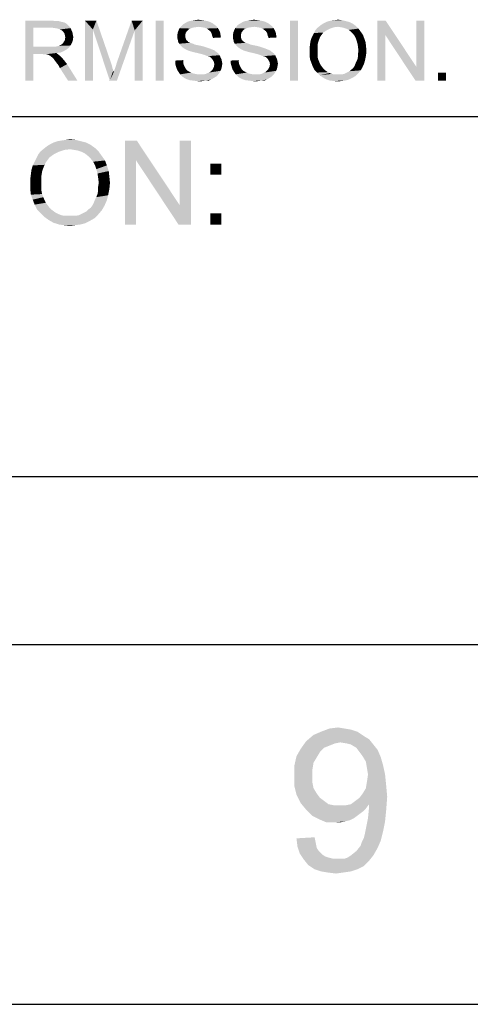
# Model space of a CAD drawing. Extents: x 0 to 841, y 0 to 594.
# Tile 21 of 102: x 628 to 647, y 0 to 41. Entities that reach past the tile are written whole.
import ezdxf

# ---------------------------------------------------------------- set-up
doc = ezdxf.new("R2010")
doc.units = 0
doc.header["$LTSCALE"] = 46.255
doc.header["$MEASUREMENT"] = 0
doc.layers.get('0').update_dxf_attribs({"linetype": 'CONTINUOUS'})

msp = doc.modelspace()

# ---------------------------------------------------------------- linework, layer by layer
at = {"color": 3, "linetype": 'Continuous'}
for p, q in [((601, 37), (814, 37)), ((601, 37), (709, 37)), ((601, 37), (826, 37)), ((601, 22), (814, 22)), ((601, 22), (814, 22)), ((601, 22), (814, 22)), ((15, 15), (826, 15)), ((601, 15), (814, 15))]:
    msp.add_line(p, q, dxfattribs=at)
at = {"color": 4, "linetype": 'Continuous'}
msp.add_line((0, 0), (841, 0), dxfattribs=at)
at = {"color": 1, "linetype": 'Continuous'}
for points in [[(635.2, 41.01852), (635.32963, 41.03704), (635.45926, 41.01852)], [(637.51481, 41.01852), (637.64444, 41.03704), (637.77407, 41.01852)], [(641.01481, 41.01852), (641.14444, 41.03704), (641.31111, 41.01852)], [(628.12593, 41), (629.21852, 41), (628.45926, 40.7037)], [(628.45926, 40.7037), (628.12593, 38.5), (628.12593, 41)], [(628.45926, 40.7037), (628.45926, 39.90741), (628.12593, 38.5)], [(629.21852, 41), (629.38519, 40.98148), (628.45926, 40.7037)], [(629.51481, 40.98148), (629.64444, 40.94444), (628.45926, 40.7037)], [(629.38519, 40.98148), (629.51481, 40.98148), (628.45926, 40.7037)], [(629.64444, 40.94444), (629.73704, 40.92593), (628.45926, 40.7037)], [(629.73704, 40.92593), (629.81111, 40.88889), (628.45926, 40.7037)], [(629.81111, 40.88889), (629.88519, 40.83333), (628.45926, 40.7037)], [(629.88519, 40.83333), (629.95926, 40.75926), (628.45926, 40.7037)], [(629.23704, 40.7037), (628.45926, 40.7037), (629.95926, 40.75926)], [(629.36667, 40.68519), (629.23704, 40.7037), (629.95926, 40.75926)], [(629.36667, 40.68519), (629.95926, 40.75926), (630.01481, 40.68519)], [(630.01481, 40.68519), (629.47778, 40.66667), (629.36667, 40.68519)], [(629.57037, 40.62963), (629.47778, 40.66667), (630.01481, 40.68519)], [(629.64444, 40.59259), (629.57037, 40.62963), (630.01481, 40.68519)], [(629.64444, 40.59259), (630.01481, 40.68519), (630.05185, 40.59259)], [(630.60741, 41), (631.08889, 41), (630.94074, 40.62963)], [(630.94074, 40.62963), (630.60741, 38.5), (630.60741, 41)], [(630.60741, 38.5), (630.94074, 40.62963), (630.94074, 38.5)], [(630.94074, 40.62963), (631.08889, 41), (631.7, 39.22222)], [(631.7, 39.22222), (631.64444, 38.5), (630.94074, 40.62963)], [(632.68148, 40.59259), (631.94074, 39.25926), (632.55185, 41)], [(632.55185, 41), (633.01481, 41), (632.68148, 40.59259)], [(632.68148, 38.5), (632.68148, 40.59259), (633.01481, 41)], [(632.68148, 38.5), (633.01481, 41), (633.01481, 38.5)], [(633.88519, 41), (633.55185, 38.5), (633.55185, 41)], [(633.55185, 38.5), (633.88519, 41), (633.88519, 38.5)], [(634.9963, 40.66667), (634.51481, 40.61111), (634.55185, 40.68519)], [(634.9963, 40.66667), (634.92222, 40.62963), (634.51481, 40.61111)], [(634.51481, 40.61111), (634.92222, 40.62963), (634.86667, 40.57407)], [(635.34815, 40.74074), (634.55185, 40.68519), (634.62593, 40.77778)], [(635.34815, 40.74074), (635.2, 40.72222), (634.55185, 40.68519)], [(635.2, 40.72222), (635.08889, 40.7037), (634.55185, 40.68519)], [(634.55185, 40.68519), (635.08889, 40.7037), (634.9963, 40.66667)], [(635.9963, 40.83333), (634.62593, 40.77778), (634.68148, 40.83333)], [(634.62593, 40.77778), (635.9963, 40.83333), (636.08889, 40.75926)], [(634.62593, 40.77778), (636.08889, 40.75926), (635.34815, 40.74074)], [(635.92222, 40.88889), (634.68148, 40.83333), (634.77407, 40.88889)], [(634.68148, 40.83333), (635.92222, 40.88889), (635.9963, 40.83333)], [(635.81111, 40.94444), (634.77407, 40.88889), (634.86667, 40.94444)], [(634.77407, 40.88889), (635.81111, 40.94444), (635.92222, 40.88889)], [(635.7, 40.98148), (634.86667, 40.94444), (634.97778, 40.98148)], [(634.86667, 40.94444), (635.7, 40.98148), (635.81111, 40.94444)], [(635.58889, 41), (634.97778, 40.98148), (635.08889, 41)], [(634.97778, 40.98148), (635.58889, 41), (635.7, 40.98148)], [(635.45926, 41.01852), (635.08889, 41), (635.2, 41.01852)], [(635.08889, 41), (635.45926, 41.01852), (635.58889, 41)], [(635.47778, 40.72222), (635.34815, 40.74074), (636.08889, 40.75926)], [(635.58889, 40.7037), (635.47778, 40.72222), (636.08889, 40.75926)], [(635.58889, 40.7037), (636.08889, 40.75926), (636.14444, 40.68519)], [(636.14444, 40.68519), (635.68148, 40.66667), (635.58889, 40.7037)], [(635.75556, 40.61111), (635.68148, 40.66667), (636.14444, 40.68519)], [(635.75556, 40.61111), (636.14444, 40.68519), (636.2, 40.59259)], [(637.31111, 40.66667), (636.82963, 40.61111), (636.86667, 40.68519)], [(637.31111, 40.66667), (637.23704, 40.62963), (636.82963, 40.61111)], [(636.82963, 40.61111), (637.23704, 40.62963), (637.18148, 40.57407)], [(637.66296, 40.74074), (636.86667, 40.68519), (636.94074, 40.77778)], [(637.66296, 40.74074), (637.51481, 40.72222), (636.86667, 40.68519)], [(637.51481, 40.72222), (637.4037, 40.7037), (636.86667, 40.68519)], [(636.86667, 40.68519), (637.4037, 40.7037), (637.31111, 40.66667)], [(638.31111, 40.83333), (636.94074, 40.77778), (636.9963, 40.83333)], [(636.94074, 40.77778), (638.31111, 40.83333), (638.4037, 40.75926)], [(636.94074, 40.77778), (638.4037, 40.75926), (637.66296, 40.74074)], [(638.23704, 40.88889), (636.9963, 40.83333), (637.08889, 40.88889)], [(636.9963, 40.83333), (638.23704, 40.88889), (638.31111, 40.83333)], [(638.12593, 40.94444), (637.08889, 40.88889), (637.18148, 40.94444)], [(637.08889, 40.88889), (638.12593, 40.94444), (638.23704, 40.88889)], [(638.01481, 40.98148), (637.18148, 40.94444), (637.29259, 40.98148)], [(637.18148, 40.94444), (638.01481, 40.98148), (638.12593, 40.94444)], [(637.9037, 41), (637.29259, 40.98148), (637.4037, 41)], [(637.29259, 40.98148), (637.9037, 41), (638.01481, 40.98148)], [(637.77407, 41.01852), (637.4037, 41), (637.51481, 41.01852)], [(637.4037, 41), (637.77407, 41.01852), (637.9037, 41)], [(637.79259, 40.72222), (637.66296, 40.74074), (638.4037, 40.75926)], [(637.9037, 40.7037), (637.79259, 40.72222), (638.4037, 40.75926)], [(637.9037, 40.7037), (638.4037, 40.75926), (638.45926, 40.68519)], [(638.45926, 40.68519), (637.9963, 40.66667), (637.9037, 40.7037)], [(638.07037, 40.61111), (637.9963, 40.66667), (638.45926, 40.68519)], [(638.07037, 40.61111), (638.45926, 40.68519), (638.51481, 40.59259)], [(639.47778, 41), (639.14444, 38.5), (639.14444, 41)], [(639.14444, 38.5), (639.47778, 41), (639.47778, 38.5)], [(640.81111, 40.66667), (640.2, 40.59259), (640.27407, 40.68519)], [(640.2, 40.59259), (640.81111, 40.66667), (640.66296, 40.59259)], [(641.14444, 40.74074), (640.27407, 40.68519), (640.36667, 40.75926)], [(641.14444, 40.74074), (640.97778, 40.72222), (640.27407, 40.68519)], [(640.27407, 40.68519), (640.97778, 40.72222), (640.81111, 40.66667)], [(641.88519, 40.77778), (640.36667, 40.75926), (640.45926, 40.83333)], [(641.14444, 40.74074), (640.36667, 40.75926), (641.88519, 40.77778)], [(641.75556, 40.87037), (640.45926, 40.83333), (640.55185, 40.88889)], [(640.45926, 40.83333), (641.75556, 40.87037), (641.88519, 40.77778)], [(641.60741, 40.94444), (640.55185, 40.88889), (640.66296, 40.94444)], [(640.55185, 40.88889), (641.60741, 40.94444), (641.75556, 40.87037)], [(641.45926, 40.98148), (640.66296, 40.94444), (640.77407, 40.98148)], [(640.66296, 40.94444), (641.45926, 40.98148), (641.60741, 40.94444)], [(640.77407, 40.98148), (640.88519, 41), (641.31111, 41.01852)], [(640.77407, 40.98148), (641.31111, 41.01852), (641.45926, 40.98148)], [(641.31111, 41.01852), (640.88519, 41), (641.01481, 41.01852)], [(641.25556, 40.72222), (641.14444, 40.74074), (641.88519, 40.77778)], [(641.36667, 40.7037), (641.25556, 40.72222), (641.88519, 40.77778)], [(641.47778, 40.66667), (641.36667, 40.7037), (641.88519, 40.77778)], [(641.47778, 40.66667), (641.88519, 40.77778), (641.9963, 40.66667)], [(641.9963, 40.66667), (641.58889, 40.61111), (641.47778, 40.66667)], [(641.68148, 40.53704), (641.58889, 40.61111), (641.9963, 40.66667)], [(641.68148, 40.53704), (641.9963, 40.66667), (642.08889, 40.53704)], [(643.12593, 41), (643.10741, 40.40741), (642.77407, 38.5)], [(643.12593, 41), (642.77407, 38.5), (642.77407, 41)], [(643.10741, 40.40741), (643.12593, 41), (644.4037, 39.07407)], [(644.36667, 38.5), (644.4037, 39.07407), (644.73704, 41)], [(644.36667, 38.5), (644.73704, 41), (644.73704, 38.5)], [(644.73704, 41), (644.4037, 39.07407), (644.4037, 41)], [(630.05185, 40.59259), (629.71852, 40.51852), (629.64444, 40.59259)], [(629.71852, 40.51852), (630.05185, 40.59259), (630.08889, 40.51852)], [(630.08889, 40.51852), (629.75556, 40.46296), (629.71852, 40.51852)], [(629.75556, 40.46296), (630.08889, 40.51852), (630.10741, 40.40741)], [(630.10741, 40.40741), (629.77407, 40.38889), (629.75556, 40.46296)], [(629.77407, 40.38889), (630.10741, 40.40741), (630.12593, 40.31481)], [(630.12593, 40.31481), (629.79259, 40.2963), (629.77407, 40.38889)], [(629.77407, 40.24074), (629.79259, 40.2963), (630.12593, 40.31481)], [(629.77407, 40.18519), (629.77407, 40.24074), (630.12593, 40.31481)], [(629.77407, 40.18519), (630.12593, 40.31481), (630.10741, 40.18519)], [(631.64444, 38.5), (631.81111, 38.85185), (632.68148, 40.59259)], [(631.64444, 38.5), (632.68148, 40.59259), (631.94074, 38.5)], [(631.81111, 38.85185), (631.82963, 38.92593), (632.68148, 40.59259)], [(631.82963, 38.92593), (631.86667, 39.01852), (632.68148, 40.59259)], [(631.86667, 39.01852), (631.9037, 39.12963), (632.68148, 40.59259)], [(631.9037, 39.12963), (631.94074, 39.25926), (632.68148, 40.59259)], [(634.81111, 40.5), (634.45926, 40.42592), (634.47778, 40.51852)], [(634.45926, 40.42592), (634.81111, 40.5), (634.79259, 40.42592)], [(634.79259, 40.42592), (634.79259, 40.35185), (634.45926, 40.33333)], [(634.79259, 40.42592), (634.45926, 40.33333), (634.45926, 40.42592)], [(634.45926, 40.33333), (634.79259, 40.35185), (634.79259, 40.2963)], [(634.79259, 40.2963), (634.45926, 40.25926), (634.45926, 40.33333)], [(634.45926, 40.25926), (634.79259, 40.2963), (634.81111, 40.24074)], [(634.81111, 40.24074), (634.47778, 40.18518), (634.45926, 40.25926)], [(634.86667, 40.57407), (634.47778, 40.51852), (634.51481, 40.61111)], [(634.47778, 40.51852), (634.86667, 40.57407), (634.81111, 40.5)], [(634.47778, 40.18518), (634.81111, 40.24074), (634.82963, 40.18518)], [(636.2, 40.59259), (635.82963, 40.55556), (635.75556, 40.61111)], [(635.82963, 40.55556), (636.2, 40.59259), (636.23704, 40.5)], [(636.23704, 40.5), (635.88519, 40.46296), (635.82963, 40.55556)], [(635.88519, 40.46296), (636.23704, 40.5), (636.25556, 40.38889)], [(636.25556, 40.38889), (635.9037, 40.37037), (635.88519, 40.46296)], [(635.9037, 40.37037), (636.25556, 40.38889), (636.27407, 40.2963)], [(636.27407, 40.2963), (635.94074, 40.27778), (635.9037, 40.37037)], [(637.12593, 40.5), (636.77407, 40.42592), (636.79259, 40.51852)], [(636.77407, 40.42592), (637.12593, 40.5), (637.10741, 40.42592)], [(637.10741, 40.42592), (637.10741, 40.35185), (636.77407, 40.33333)], [(637.10741, 40.42592), (636.77407, 40.33333), (636.77407, 40.42592)], [(636.77407, 40.33333), (637.10741, 40.35185), (637.10741, 40.2963)], [(637.10741, 40.2963), (636.77407, 40.25926), (636.77407, 40.33333)], [(636.77407, 40.25926), (637.10741, 40.2963), (637.12593, 40.24074)], [(637.12593, 40.24074), (636.79259, 40.18518), (636.77407, 40.25926)], [(637.18148, 40.57407), (636.79259, 40.51852), (636.82963, 40.61111)], [(636.79259, 40.51852), (637.18148, 40.57407), (637.12593, 40.5)], [(636.79259, 40.18518), (637.12593, 40.24074), (637.14444, 40.18518)], [(638.51481, 40.59259), (638.14444, 40.55556), (638.07037, 40.61111)], [(638.14444, 40.55556), (638.51481, 40.59259), (638.55185, 40.5)], [(638.55185, 40.5), (638.2, 40.46296), (638.14444, 40.55556)], [(638.2, 40.46296), (638.55185, 40.5), (638.57037, 40.38889)], [(638.57037, 40.38889), (638.21852, 40.37037), (638.2, 40.46296)], [(638.21852, 40.37037), (638.57037, 40.38889), (638.58889, 40.2963)], [(638.58889, 40.2963), (638.25556, 40.27778), (638.21852, 40.37037)], [(640.34815, 40.18519), (639.9963, 40.12963), (640.03333, 40.25926)], [(640.42222, 40.35185), (640.03333, 40.25926), (640.08889, 40.37037)], [(640.42222, 40.35185), (640.38519, 40.27778), (640.03333, 40.25926)], [(640.03333, 40.25926), (640.38519, 40.27778), (640.34815, 40.18519)], [(640.47778, 40.42593), (640.08889, 40.37037), (640.14444, 40.48148)], [(640.08889, 40.37037), (640.47778, 40.42593), (640.42222, 40.35185)], [(640.66296, 40.59259), (640.53333, 40.5), (640.14444, 40.48148)], [(640.66296, 40.59259), (640.14444, 40.48148), (640.2, 40.59259)], [(640.14444, 40.48148), (640.53333, 40.5), (640.47778, 40.42593)], [(642.08889, 40.53704), (641.75556, 40.46296), (641.68148, 40.53704)], [(641.75556, 40.46296), (642.08889, 40.53704), (642.18148, 40.40741)], [(642.18148, 40.40741), (641.82963, 40.37037), (641.75556, 40.46296)], [(641.88519, 40.25926), (641.82963, 40.37037), (642.18148, 40.40741)], [(641.88519, 40.25926), (642.18148, 40.40741), (642.23704, 40.25926)], [(642.23704, 40.25926), (641.92222, 40.14815), (641.88519, 40.25926)], [(641.92222, 40.14815), (642.23704, 40.25926), (642.29259, 40.09259)], [(642.77407, 38.5), (643.10741, 40.40741), (643.10741, 38.5)], [(644.4037, 39.07407), (644.36667, 38.5), (643.10741, 40.40741)], [(628.45926, 39.90741), (628.45926, 39.61111), (628.12593, 38.5)], [(629.36667, 39.90741), (629.94074, 39.87037), (628.45926, 39.61111)], [(629.27407, 39.90741), (629.36667, 39.90741), (628.45926, 39.61111)], [(629.16296, 39.90741), (629.27407, 39.90741), (628.45926, 39.61111)], [(628.45926, 39.90741), (629.16296, 39.90741), (628.45926, 39.61111)], [(629.94074, 39.87037), (629.84815, 39.7963), (628.45926, 39.61111)], [(629.36667, 39.90741), (629.44074, 39.92593), (630.01481, 39.96296)], [(629.36667, 39.90741), (630.01481, 39.96296), (629.94074, 39.87037)], [(629.44074, 39.92593), (629.51481, 39.94444), (630.01481, 39.96296)], [(630.01481, 39.96296), (629.51481, 39.94444), (629.57037, 39.96296)], [(629.57037, 39.96296), (629.62593, 40), (630.07037, 40.07407)], [(629.57037, 39.96296), (630.07037, 40.07407), (630.01481, 39.96296)], [(629.62593, 40), (629.68148, 40.03704), (630.07037, 40.07407)], [(630.07037, 40.07407), (629.68148, 40.03704), (629.71852, 40.09259)], [(629.71852, 40.09259), (629.73704, 40.12963), (630.10741, 40.18519)], [(629.71852, 40.09259), (630.10741, 40.18519), (630.07037, 40.07407)], [(630.10741, 40.18519), (629.73704, 40.12963), (629.77407, 40.18519)], [(634.82963, 40.18518), (634.4963, 40.09259), (634.47778, 40.18518)], [(634.82963, 40.18518), (634.88519, 40.14815), (634.4963, 40.09259)], [(634.88519, 40.14815), (634.9037, 40.11111), (634.4963, 40.09259)], [(634.4963, 40.09259), (634.9037, 40.11111), (634.94074, 40.09259)], [(634.94074, 40.09259), (634.53333, 40.03704), (634.4963, 40.09259)], [(634.94074, 40.09259), (634.9963, 40.07407), (634.53333, 40.03704)], [(634.9963, 40.07407), (635.05185, 40.05556), (634.53333, 40.03704)], [(634.53333, 40.03704), (635.05185, 40.05556), (635.10741, 40.03704)], [(635.10741, 40.03704), (634.58889, 39.96296), (634.53333, 40.03704)], [(635.10741, 40.03704), (635.18148, 40), (634.58889, 39.96296)], [(635.18148, 40), (635.27407, 39.98148), (634.58889, 39.96296)], [(634.58889, 39.96296), (635.27407, 39.98148), (635.36667, 39.96296)], [(635.36667, 39.96296), (634.64444, 39.90741), (634.58889, 39.96296)], [(635.36667, 39.96296), (635.53333, 39.92593), (634.64444, 39.90741)], [(634.64444, 39.90741), (635.53333, 39.92593), (635.7, 39.87037)], [(635.7, 39.87037), (634.71852, 39.85185), (634.64444, 39.90741)], [(634.71852, 39.85185), (635.7, 39.87037), (635.81111, 39.83333)], [(635.81111, 39.83333), (634.81111, 39.7963), (634.71852, 39.85185)], [(634.81111, 39.7963), (635.81111, 39.83333), (635.9037, 39.7963)], [(637.14444, 40.18518), (636.81111, 40.09259), (636.79259, 40.18518)], [(637.14444, 40.18518), (637.2, 40.14815), (636.81111, 40.09259)], [(637.2, 40.14815), (637.21852, 40.11111), (636.81111, 40.09259)], [(636.81111, 40.09259), (637.21852, 40.11111), (637.25556, 40.09259)], [(637.25556, 40.09259), (636.84815, 40.03704), (636.81111, 40.09259)], [(637.25556, 40.09259), (637.31111, 40.07407), (636.84815, 40.03704)], [(637.31111, 40.07407), (637.36667, 40.05556), (636.84815, 40.03704)], [(636.84815, 40.03704), (637.36667, 40.05556), (637.42222, 40.03704)], [(637.42222, 40.03704), (636.9037, 39.96296), (636.84815, 40.03704)], [(637.42222, 40.03704), (637.4963, 40), (636.9037, 39.96296)], [(637.4963, 40), (637.58889, 39.98148), (636.9037, 39.96296)], [(636.9037, 39.96296), (637.58889, 39.98148), (637.68148, 39.96296)], [(637.68148, 39.96296), (636.95926, 39.90741), (636.9037, 39.96296)], [(637.68148, 39.96296), (637.84815, 39.92593), (636.95926, 39.90741)], [(636.95926, 39.90741), (637.84815, 39.92593), (638.01481, 39.87037)], [(638.01481, 39.87037), (637.03333, 39.85185), (636.95926, 39.90741)], [(637.03333, 39.85185), (638.01481, 39.87037), (638.12593, 39.83333)], [(638.12593, 39.83333), (637.12593, 39.7963), (637.03333, 39.85185)], [(637.12593, 39.7963), (638.12593, 39.83333), (638.21852, 39.7963)], [(640.29259, 39.96296), (639.95926, 39.85185), (639.97778, 40)], [(639.95926, 39.85185), (640.29259, 39.96296), (640.29259, 39.83333)], [(640.29259, 39.83333), (639.95926, 39.7037), (639.95926, 39.85185)], [(639.95926, 39.7037), (640.29259, 39.83333), (640.29259, 39.7037)], [(640.31111, 40.07407), (639.97778, 40), (639.9963, 40.12963)], [(639.97778, 40), (640.31111, 40.07407), (640.29259, 39.96296)], [(639.9963, 40.12963), (640.34815, 40.18519), (640.31111, 40.07407)], [(642.29259, 40.09259), (641.95926, 40.01852), (641.92222, 40.14815)], [(641.95926, 40.01852), (642.29259, 40.09259), (642.31111, 39.92593)], [(642.31111, 39.92593), (641.97778, 39.88889), (641.95926, 40.01852)], [(641.9963, 39.74074), (641.97778, 39.88889), (642.31111, 39.92593)], [(641.9963, 39.74074), (642.31111, 39.92593), (642.32963, 39.74074)], [(628.12593, 38.5), (628.45926, 39.61111), (628.45926, 38.5)], [(629.84815, 39.7963), (629.71852, 39.72222), (628.45926, 39.61111)], [(629.71852, 39.72222), (629.58889, 39.66667), (628.45926, 39.61111)], [(629.58889, 39.66667), (629.42222, 39.64815), (628.45926, 39.61111)], [(628.82963, 39.61111), (628.45926, 39.61111), (629.42222, 39.64815)], [(628.88519, 39.59259), (628.82963, 39.61111), (629.42222, 39.64815)], [(628.94074, 39.59259), (628.88519, 39.59259), (629.42222, 39.64815)], [(628.97778, 39.59259), (628.94074, 39.59259), (629.42222, 39.64815)], [(629.01481, 39.59259), (628.97778, 39.59259), (629.42222, 39.64815)], [(629.08889, 39.57407), (629.01481, 39.59259), (629.42222, 39.64815)], [(629.08889, 39.57407), (629.42222, 39.64815), (629.51481, 39.57407)], [(629.51481, 39.57407), (629.16296, 39.53704), (629.08889, 39.57407)], [(629.2, 39.5), (629.16296, 39.53704), (629.51481, 39.57407)], [(629.2, 39.5), (629.51481, 39.57407), (629.60741, 39.5)], [(629.60741, 39.5), (629.25556, 39.46296), (629.2, 39.5)], [(629.29259, 39.42593), (629.25556, 39.46296), (629.60741, 39.5)], [(629.32963, 39.37037), (629.29259, 39.42593), (629.60741, 39.5)], [(629.32963, 39.37037), (629.60741, 39.5), (629.73704, 39.35185)], [(635.9037, 39.7963), (634.88519, 39.75926), (634.81111, 39.7963)], [(634.88519, 39.75926), (635.9037, 39.7963), (635.9963, 39.75926)], [(635.9963, 39.75926), (634.9963, 39.72222), (634.88519, 39.75926)], [(635.12593, 39.68519), (634.9963, 39.72222), (635.9963, 39.75926)], [(635.12593, 39.68519), (635.9963, 39.75926), (636.08889, 39.68519)], [(636.08889, 39.68519), (635.29259, 39.64815), (635.12593, 39.68519)], [(635.29259, 39.64815), (636.08889, 39.68519), (636.16296, 39.62963)], [(636.16296, 39.62963), (635.44074, 39.61111), (635.29259, 39.64815)], [(635.57037, 39.57407), (635.44074, 39.61111), (636.16296, 39.62963)], [(635.57037, 39.57407), (636.16296, 39.62963), (636.21852, 39.55556)], [(636.21852, 39.55556), (635.66296, 39.53704), (635.57037, 39.57407)], [(635.71852, 39.51852), (635.66296, 39.53704), (636.21852, 39.55556)], [(635.79259, 39.5), (635.71852, 39.51852), (636.21852, 39.55556)], [(635.84815, 39.46296), (635.79259, 39.5), (636.21852, 39.55556)], [(635.84815, 39.46296), (636.21852, 39.55556), (636.25556, 39.46296)], [(636.25556, 39.46296), (635.88519, 39.42593), (635.84815, 39.46296)], [(635.88519, 39.42593), (636.25556, 39.46296), (636.29259, 39.38889)], [(636.29259, 39.38889), (635.92222, 39.37037), (635.88519, 39.42593)], [(638.21852, 39.7963), (637.2, 39.75926), (637.12593, 39.7963)], [(637.2, 39.75926), (638.21852, 39.7963), (638.31111, 39.75926)], [(638.31111, 39.75926), (637.31111, 39.72222), (637.2, 39.75926)], [(637.44074, 39.68519), (637.31111, 39.72222), (638.31111, 39.75926)], [(637.44074, 39.68519), (638.31111, 39.75926), (638.4037, 39.68519)], [(638.4037, 39.68519), (637.60741, 39.64815), (637.44074, 39.68519)], [(637.60741, 39.64815), (638.4037, 39.68519), (638.47778, 39.62963)], [(638.47778, 39.62963), (637.75556, 39.61111), (637.60741, 39.64815)], [(637.88519, 39.57407), (637.75556, 39.61111), (638.47778, 39.62963)], [(637.88519, 39.57407), (638.47778, 39.62963), (638.53333, 39.55556)], [(638.53333, 39.55556), (637.97778, 39.53704), (637.88519, 39.57407)], [(638.03333, 39.51852), (637.97778, 39.53704), (638.53333, 39.55556)], [(638.10741, 39.5), (638.03333, 39.51852), (638.53333, 39.55556)], [(638.16296, 39.46296), (638.10741, 39.5), (638.53333, 39.55556)], [(638.16296, 39.46296), (638.53333, 39.55556), (638.57037, 39.46296)], [(638.57037, 39.46296), (638.2, 39.42593), (638.16296, 39.46296)], [(638.2, 39.42593), (638.57037, 39.46296), (638.60741, 39.38889)], [(638.60741, 39.38889), (638.23704, 39.37037), (638.2, 39.42593)], [(640.29259, 39.7037), (640.29259, 39.59259), (639.95926, 39.55556)], [(640.29259, 39.7037), (639.95926, 39.55556), (639.95926, 39.7037)], [(639.95926, 39.55556), (640.29259, 39.59259), (640.29259, 39.5)], [(640.29259, 39.5), (639.97778, 39.38889), (639.95926, 39.55556)], [(640.29259, 39.5), (640.31111, 39.40741), (639.97778, 39.38889)], [(639.97778, 39.38889), (640.31111, 39.40741), (640.34815, 39.31482)], [(642.27407, 39.37037), (641.92222, 39.31482), (641.95926, 39.40741)], [(641.95926, 39.40741), (641.97778, 39.51852), (642.31111, 39.55556)], [(641.95926, 39.40741), (642.31111, 39.55556), (642.27407, 39.37037)], [(642.32963, 39.74074), (641.97778, 39.62963), (641.9963, 39.74074)], [(641.97778, 39.62963), (642.32963, 39.74074), (642.31111, 39.55556)], [(642.31111, 39.55556), (641.97778, 39.51852), (641.97778, 39.62963)], [(629.73704, 39.35185), (629.38519, 39.2963), (629.32963, 39.37037)], [(629.44074, 39.22222), (629.38519, 39.2963), (629.73704, 39.35185)], [(629.44074, 39.22222), (629.73704, 39.35185), (629.86667, 39.18519)], [(629.86667, 39.18519), (629.51481, 39.12963), (629.44074, 39.22222)], [(629.57037, 39.01852), (629.51481, 39.12963), (629.86667, 39.18519)], [(629.9037, 38.5), (629.57037, 39.01852), (629.86667, 39.18519)], [(629.9037, 38.5), (629.86667, 39.18519), (630.29259, 38.5)], [(631.7, 39.22222), (631.73704, 39.11111), (631.64444, 38.5)], [(631.73704, 39.11111), (631.75556, 39.01852), (631.64444, 38.5)], [(631.75556, 39.01852), (631.79259, 38.92593), (631.64444, 38.5)], [(634.36667, 39.33333), (634.7, 39.35185), (634.7, 39.25926)], [(634.7, 39.25926), (634.36667, 39.2037), (634.36667, 39.33333)], [(634.36667, 39.2037), (634.7, 39.25926), (634.71852, 39.16667)], [(634.71852, 39.16667), (634.4037, 39.07408), (634.36667, 39.2037)], [(634.71852, 39.16667), (634.75556, 39.09259), (634.4037, 39.07408)], [(634.4037, 39.07408), (634.75556, 39.09259), (634.79259, 39.01852)], [(634.79259, 39.01852), (634.44074, 38.96296), (634.4037, 39.07408)], [(634.44074, 38.96296), (634.79259, 39.01852), (634.82963, 38.96296)], [(635.88519, 38.92593), (635.92222, 38.96296), (636.29259, 39)], [(635.88519, 38.92593), (636.29259, 39), (636.25556, 38.90741)], [(635.92222, 39.37037), (636.29259, 39.38889), (636.31111, 39.2963)], [(636.31111, 39.2963), (635.97778, 39.27778), (635.92222, 39.37037)], [(636.29259, 39), (635.92222, 38.96296), (635.97778, 39.07408)], [(635.97778, 39.27778), (636.31111, 39.2963), (636.32963, 39.2037)], [(636.32963, 39.2037), (635.9963, 39.18519), (635.97778, 39.27778)], [(636.31111, 39.09259), (635.97778, 39.07408), (635.9963, 39.18519)], [(635.97778, 39.07408), (636.31111, 39.09259), (636.29259, 39)], [(635.9963, 39.18519), (636.32963, 39.2037), (636.31111, 39.09259)], [(636.68148, 39.33333), (637.01481, 39.35185), (637.01481, 39.25926)], [(637.01481, 39.25926), (636.68148, 39.2037), (636.68148, 39.33333)], [(636.68148, 39.2037), (637.01481, 39.25926), (637.03333, 39.16667)], [(637.03333, 39.16667), (636.71852, 39.07408), (636.68148, 39.2037)], [(637.03333, 39.16667), (637.07037, 39.09259), (636.71852, 39.07408)], [(636.71852, 39.07408), (637.07037, 39.09259), (637.10741, 39.01852)], [(637.10741, 39.01852), (636.75556, 38.96296), (636.71852, 39.07408)], [(636.75556, 38.96296), (637.10741, 39.01852), (637.14444, 38.96296)], [(638.2, 38.92593), (638.23704, 38.96296), (638.60741, 39)], [(638.2, 38.92593), (638.60741, 39), (638.57037, 38.90741)], [(638.23704, 39.37037), (638.60741, 39.38889), (638.62593, 39.2963)], [(638.62593, 39.2963), (638.29259, 39.27778), (638.23704, 39.37037)], [(638.60741, 39), (638.23704, 38.96296), (638.29259, 39.07408)], [(638.29259, 39.27778), (638.62593, 39.2963), (638.64444, 39.2037)], [(638.64444, 39.2037), (638.31111, 39.18519), (638.29259, 39.27778)], [(638.62593, 39.09259), (638.29259, 39.07408), (638.31111, 39.18519)], [(638.29259, 39.07408), (638.62593, 39.09259), (638.60741, 39)], [(638.31111, 39.18519), (638.64444, 39.2037), (638.62593, 39.09259)], [(640.34815, 39.31482), (640.03333, 39.24074), (639.97778, 39.38889)], [(640.03333, 39.24074), (640.34815, 39.31482), (640.38519, 39.22222)], [(640.38519, 39.22222), (640.08889, 39.09259), (640.03333, 39.24074)], [(640.38519, 39.22222), (640.42222, 39.14815), (640.08889, 39.09259)], [(640.08889, 39.09259), (640.42222, 39.14815), (640.47778, 39.07408)], [(640.47778, 39.07408), (640.16296, 38.94444), (640.08889, 39.09259)], [(640.47778, 39.07408), (640.53333, 39), (640.16296, 38.94444)], [(640.16296, 38.94444), (640.53333, 39), (640.58889, 38.94444)], [(641.68148, 38.94444), (641.75556, 39), (642.16296, 39.05556)], [(641.68148, 38.94444), (642.16296, 39.05556), (642.08889, 38.92593)], [(642.16296, 39.05556), (641.75556, 39), (641.81111, 39.07408)], [(641.81111, 39.07408), (641.84815, 39.14815), (642.23704, 39.22222)], [(641.81111, 39.07408), (642.23704, 39.22222), (642.16296, 39.05556)], [(642.23704, 39.22222), (641.84815, 39.14815), (641.88519, 39.24074)], [(641.88519, 39.24074), (641.92222, 39.31482), (642.27407, 39.37037)], [(641.88519, 39.24074), (642.27407, 39.37037), (642.23704, 39.22222)], [(631.79259, 38.92593), (631.81111, 38.85185), (631.64444, 38.5)], [(634.82963, 38.96296), (634.4963, 38.87037), (634.44074, 38.96296)], [(634.82963, 38.96296), (634.88519, 38.90741), (634.4963, 38.87037)], [(634.4963, 38.87037), (634.88519, 38.90741), (634.95926, 38.87037)], [(634.95926, 38.87037), (634.57037, 38.75926), (634.4963, 38.87037)], [(634.95926, 38.87037), (635.03333, 38.83333), (634.57037, 38.75926)], [(635.03333, 38.83333), (635.10741, 38.7963), (634.57037, 38.75926)], [(635.10741, 38.7963), (635.2, 38.77778), (634.57037, 38.75926)], [(634.57037, 38.75926), (635.2, 38.77778), (635.29259, 38.75926)], [(635.29259, 38.75926), (634.64444, 38.68519), (634.57037, 38.75926)], [(635.57037, 38.75926), (636.14444, 38.74074), (634.64444, 38.68519)], [(635.47778, 38.75926), (635.57037, 38.75926), (634.64444, 38.68519)], [(635.4037, 38.75926), (635.47778, 38.75926), (634.64444, 38.68519)], [(635.29259, 38.75926), (635.4037, 38.75926), (634.64444, 38.68519)], [(634.64444, 38.68519), (636.14444, 38.74074), (636.07037, 38.66667)], [(636.07037, 38.66667), (634.73704, 38.61111), (634.64444, 38.68519)], [(634.73704, 38.61111), (636.07037, 38.66667), (635.97778, 38.61111)], [(635.97778, 38.61111), (634.84815, 38.55556), (634.73704, 38.61111)], [(634.84815, 38.55556), (635.97778, 38.61111), (635.88519, 38.55556)], [(635.57037, 38.75926), (635.64444, 38.77778), (636.2, 38.81481)], [(635.57037, 38.75926), (636.2, 38.81481), (636.14444, 38.74074)], [(636.2, 38.81481), (635.64444, 38.77778), (635.71852, 38.81481)], [(635.71852, 38.81481), (635.77407, 38.83333), (636.25556, 38.90741)], [(635.71852, 38.81481), (636.25556, 38.90741), (636.2, 38.81481)], [(635.77407, 38.83333), (635.82963, 38.87037), (636.25556, 38.90741)], [(636.25556, 38.90741), (635.82963, 38.87037), (635.88519, 38.92593)], [(637.14444, 38.96296), (636.81111, 38.87037), (636.75556, 38.96296)], [(637.14444, 38.96296), (637.2, 38.90741), (636.81111, 38.87037)], [(636.81111, 38.87037), (637.2, 38.90741), (637.27407, 38.87037)], [(637.27407, 38.87037), (636.88519, 38.75926), (636.81111, 38.87037)], [(637.27407, 38.87037), (637.34815, 38.83333), (636.88519, 38.75926)], [(637.34815, 38.83333), (637.42222, 38.7963), (636.88519, 38.75926)], [(637.42222, 38.7963), (637.51481, 38.77778), (636.88519, 38.75926)], [(636.88519, 38.75926), (637.51481, 38.77778), (637.60741, 38.75926)], [(637.60741, 38.75926), (636.95926, 38.68519), (636.88519, 38.75926)], [(637.88519, 38.75926), (638.45926, 38.74074), (636.95926, 38.68519)], [(637.79259, 38.75926), (637.88519, 38.75926), (636.95926, 38.68519)], [(637.71852, 38.75926), (637.79259, 38.75926), (636.95926, 38.68519)], [(637.60741, 38.75926), (637.71852, 38.75926), (636.95926, 38.68519)], [(636.95926, 38.68519), (638.45926, 38.74074), (638.38519, 38.66667)], [(638.38519, 38.66667), (637.05185, 38.61111), (636.95926, 38.68519)], [(637.05185, 38.61111), (638.38519, 38.66667), (638.29259, 38.61111)], [(638.29259, 38.61111), (637.16296, 38.55556), (637.05185, 38.61111)], [(637.16296, 38.55556), (638.29259, 38.61111), (638.2, 38.55556)], [(637.88519, 38.75926), (637.95926, 38.77778), (638.51481, 38.81481)], [(637.88519, 38.75926), (638.51481, 38.81481), (638.45926, 38.74074)], [(638.51481, 38.81481), (637.95926, 38.77778), (638.03333, 38.81481)], [(638.03333, 38.81481), (638.08889, 38.83333), (638.57037, 38.90741)], [(638.03333, 38.81481), (638.57037, 38.90741), (638.51481, 38.81481)], [(638.08889, 38.83333), (638.14444, 38.87037), (638.57037, 38.90741)], [(638.57037, 38.90741), (638.14444, 38.87037), (638.2, 38.92593)], [(640.58889, 38.94444), (640.27407, 38.83333), (640.16296, 38.94444)], [(640.58889, 38.94444), (640.66296, 38.88889), (640.27407, 38.83333)], [(640.66296, 38.88889), (640.71852, 38.85185), (640.27407, 38.83333)], [(640.27407, 38.83333), (640.71852, 38.85185), (640.79259, 38.81481)], [(640.79259, 38.81481), (640.38519, 38.72222), (640.27407, 38.83333)], [(640.79259, 38.81481), (640.88519, 38.77778), (640.38519, 38.72222)], [(640.88519, 38.77778), (640.95926, 38.75926), (640.38519, 38.72222)], [(641.21852, 38.75926), (641.31111, 38.75926), (640.38519, 38.72222)], [(641.12593, 38.75926), (641.21852, 38.75926), (640.38519, 38.72222)], [(641.05185, 38.75926), (641.12593, 38.75926), (640.38519, 38.72222)], [(640.95926, 38.75926), (641.05185, 38.75926), (640.38519, 38.72222)], [(641.86667, 38.68519), (640.38519, 38.72222), (641.31111, 38.75926)], [(641.86667, 38.68519), (640.51481, 38.62963), (640.38519, 38.72222)], [(640.51481, 38.62963), (641.86667, 38.68519), (641.73704, 38.61111)], [(641.73704, 38.61111), (640.64444, 38.55556), (640.51481, 38.62963)], [(640.64444, 38.55556), (641.73704, 38.61111), (641.58889, 38.53704)], [(641.31111, 38.75926), (641.4037, 38.77778), (641.97778, 38.7963)], [(641.31111, 38.75926), (641.97778, 38.7963), (641.86667, 38.68519)], [(641.97778, 38.7963), (641.4037, 38.77778), (641.47778, 38.81481)], [(641.47778, 38.81481), (641.55185, 38.85185), (642.08889, 38.92593)], [(641.47778, 38.81481), (642.08889, 38.92593), (641.97778, 38.7963)], [(641.55185, 38.85185), (641.62593, 38.88889), (642.08889, 38.92593)], [(642.08889, 38.92593), (641.62593, 38.88889), (641.68148, 38.94444)], [(645.64444, 38.83333), (645.31111, 38.5), (645.31111, 38.83333)], [(645.31111, 38.5), (645.64444, 38.83333), (645.64444, 38.5)], [(635.88519, 38.55556), (634.95926, 38.51852), (634.84815, 38.55556)], [(635.10741, 38.5), (634.95926, 38.51852), (635.88519, 38.55556)], [(635.66296, 38.5), (635.10741, 38.5), (635.88519, 38.55556)], [(635.66296, 38.5), (635.25556, 38.48148), (635.10741, 38.5)], [(635.25556, 38.48148), (635.66296, 38.5), (635.53333, 38.48148)], [(635.53333, 38.48148), (635.4037, 38.46296), (635.25556, 38.48148)], [(635.66296, 38.5), (635.88519, 38.55556), (635.77407, 38.5)], [(638.2, 38.55556), (637.27407, 38.51852), (637.16296, 38.55556)], [(637.42222, 38.5), (637.27407, 38.51852), (638.2, 38.55556)], [(637.97778, 38.5), (637.42222, 38.5), (638.2, 38.55556)], [(637.97778, 38.5), (637.57037, 38.48148), (637.42222, 38.5)], [(637.57037, 38.48148), (637.97778, 38.5), (637.84815, 38.48148)], [(637.84815, 38.48148), (637.71852, 38.46296), (637.57037, 38.48148)], [(637.97778, 38.5), (638.2, 38.55556), (638.08889, 38.5)], [(641.58889, 38.53704), (640.81111, 38.5), (640.64444, 38.55556)], [(640.81111, 38.5), (641.58889, 38.53704), (641.44074, 38.5)], [(641.44074, 38.5), (640.95926, 38.48148), (640.81111, 38.5)], [(640.95926, 38.48148), (641.44074, 38.5), (641.29259, 38.48148)], [(641.29259, 38.48148), (641.14444, 38.46296), (640.95926, 38.48148)], [(631.02963, 35.68889), (628.9037, 35.66296), (629.03333, 35.76667)], [(630.84815, 35.81852), (629.03333, 35.76667), (629.16296, 35.84444)], [(629.03333, 35.76667), (630.84815, 35.81852), (631.02963, 35.68889)], [(630.64074, 35.92222), (629.16296, 35.84444), (629.31852, 35.92222)], [(629.16296, 35.84444), (630.64074, 35.92222), (630.84815, 35.81852)], [(630.43333, 35.97407), (629.31852, 35.92222), (629.47407, 35.97407)], [(629.31852, 35.92222), (630.43333, 35.97407), (630.64074, 35.92222)], [(629.47407, 35.97407), (629.62963, 36), (630.22593, 36.02593)], [(629.47407, 35.97407), (630.22593, 36.02593), (630.43333, 35.97407)], [(630.22593, 36.02593), (629.62963, 36), (629.81111, 36.02593)], [(629.81111, 36.02593), (629.99259, 36.05185), (630.22593, 36.02593)], [(632.76667, 36), (632.74074, 35.17037), (632.27407, 32.5)], [(632.76667, 36), (632.27407, 32.5), (632.27407, 36)], [(632.74074, 35.17037), (632.76667, 36), (634.55556, 33.3037)], [(634.5037, 32.5), (634.55556, 33.3037), (635.02222, 36)], [(634.5037, 32.5), (635.02222, 36), (635.02222, 32.5)], [(635.02222, 36), (634.55556, 33.3037), (634.55556, 36)], [(629.31852, 35.42963), (629.13704, 35.3), (628.59259, 35.27407)], [(629.31852, 35.42963), (628.59259, 35.27407), (628.67037, 35.42963)], [(628.59259, 35.27407), (629.13704, 35.3), (629.05926, 35.1963)], [(629.52593, 35.53333), (628.67037, 35.42963), (628.77407, 35.55926)], [(628.67037, 35.42963), (629.52593, 35.53333), (629.31852, 35.42963)], [(629.99259, 35.63704), (628.77407, 35.55926), (628.9037, 35.66296)], [(629.99259, 35.63704), (629.75926, 35.61111), (628.77407, 35.55926)], [(628.77407, 35.55926), (629.75926, 35.61111), (629.52593, 35.53333)], [(629.99259, 35.63704), (628.9037, 35.66296), (631.02963, 35.68889)], [(630.14815, 35.61111), (629.99259, 35.63704), (631.02963, 35.68889)], [(630.3037, 35.58519), (630.14815, 35.61111), (631.02963, 35.68889)], [(630.45926, 35.53333), (630.3037, 35.58519), (631.02963, 35.68889)], [(630.45926, 35.53333), (631.02963, 35.68889), (631.18519, 35.53333)], [(631.18519, 35.53333), (630.61481, 35.45556), (630.45926, 35.53333)], [(630.74444, 35.35185), (630.61481, 35.45556), (631.18519, 35.53333)], [(630.74444, 35.35185), (631.18519, 35.53333), (631.31481, 35.35185)], [(631.31481, 35.35185), (630.84815, 35.24815), (630.74444, 35.35185)], [(630.84815, 35.24815), (631.31481, 35.35185), (631.44444, 35.17037)], [(628.87778, 34.85926), (628.38519, 34.78148), (628.43704, 34.96296)], [(628.98148, 35.09259), (628.43704, 34.96296), (628.51481, 35.11852)], [(628.98148, 35.09259), (628.92963, 34.98889), (628.43704, 34.96296)], [(628.43704, 34.96296), (628.92963, 34.98889), (628.87778, 34.85926)], [(629.05926, 35.1963), (628.51481, 35.11852), (628.59259, 35.27407)], [(628.51481, 35.11852), (629.05926, 35.1963), (628.98148, 35.09259)], [(631.44444, 35.17037), (630.95185, 35.11852), (630.84815, 35.24815)], [(631.02963, 34.96296), (630.95185, 35.11852), (631.44444, 35.17037)], [(631.02963, 34.96296), (631.44444, 35.17037), (631.52222, 34.96296)], [(631.52222, 34.96296), (631.08148, 34.80741), (631.02963, 34.96296)], [(631.08148, 34.80741), (631.52222, 34.96296), (631.6, 34.72963)], [(632.27407, 32.5), (632.74074, 35.17037), (632.74074, 32.5)], [(634.55556, 33.3037), (634.5037, 32.5), (632.74074, 35.17037)], [(636.29259, 35.04074), (635.82593, 34.57408), (635.82593, 35.04074)], [(635.82593, 34.57408), (636.29259, 35.04074), (636.29259, 34.57408)], [(628.8, 34.54815), (628.33333, 34.39259), (628.35926, 34.6)], [(628.33333, 34.39259), (628.8, 34.54815), (628.8, 34.36667)], [(628.82593, 34.7037), (628.35926, 34.6), (628.38519, 34.78148)], [(628.35926, 34.6), (628.82593, 34.7037), (628.8, 34.54815)], [(628.38519, 34.78148), (628.87778, 34.85926), (628.82593, 34.7037)], [(631.6, 34.72963), (631.13333, 34.62593), (631.08148, 34.80741)], [(631.13333, 34.62593), (631.6, 34.72963), (631.62593, 34.4963)], [(631.62593, 34.4963), (631.15926, 34.44444), (631.13333, 34.62593)], [(631.18519, 34.23704), (631.15926, 34.44444), (631.62593, 34.4963)], [(631.18519, 34.23704), (631.62593, 34.4963), (631.65185, 34.23704)], [(628.8, 34.36667), (628.33333, 34.18519), (628.33333, 34.39259)], [(628.33333, 34.18519), (628.8, 34.36667), (628.8, 34.18519)], [(628.8, 34.18519), (628.8, 34.02963), (628.33333, 33.97778)], [(628.8, 34.18519), (628.33333, 33.97778), (628.33333, 34.18519)], [(631.65185, 34.23704), (631.15926, 34.08148), (631.18519, 34.23704)], [(631.15926, 34.08148), (631.65185, 34.23704), (631.62593, 33.97778)], [(631.62593, 33.97778), (631.15926, 33.92593), (631.15926, 34.08148)], [(628.33333, 33.97778), (628.8, 34.02963), (628.8, 33.9)], [(628.8, 33.9), (628.35926, 33.74444), (628.33333, 33.97778)], [(628.8, 33.9), (628.82593, 33.77037), (628.35926, 33.74444)], [(628.35926, 33.74444), (628.82593, 33.77037), (628.87778, 33.64074)], [(628.87778, 33.64074), (628.43704, 33.53704), (628.35926, 33.74444)], [(631.02963, 33.53704), (631.08148, 33.64074), (631.57407, 33.71852)], [(631.02963, 33.53704), (631.57407, 33.71852), (631.52222, 33.51111)], [(631.57407, 33.71852), (631.08148, 33.64074), (631.13333, 33.77037)], [(631.13333, 33.77037), (631.15926, 33.92593), (631.62593, 33.97778)], [(631.13333, 33.77037), (631.62593, 33.97778), (631.57407, 33.71852)], [(628.43704, 33.53704), (628.87778, 33.64074), (628.92963, 33.51111)], [(628.92963, 33.51111), (628.51481, 33.32963), (628.43704, 33.53704)], [(628.92963, 33.51111), (628.98148, 33.40741), (628.51481, 33.32963)], [(628.51481, 33.32963), (628.98148, 33.40741), (629.05926, 33.30371)], [(629.05926, 33.30371), (628.61852, 33.12222), (628.51481, 33.32963)], [(629.05926, 33.30371), (629.13704, 33.2), (628.61852, 33.12222)], [(630.74444, 33.12222), (630.84815, 33.2), (631.41852, 33.27778)], [(630.74444, 33.12222), (631.41852, 33.27778), (631.31481, 33.0963)], [(631.41852, 33.27778), (630.84815, 33.2), (630.92593, 33.30371)], [(630.92593, 33.30371), (630.97778, 33.40741), (631.52222, 33.51111)], [(630.92593, 33.30371), (631.52222, 33.51111), (631.41852, 33.27778)], [(631.52222, 33.51111), (630.97778, 33.40741), (631.02963, 33.53704)], [(628.61852, 33.12222), (629.13704, 33.2), (629.21481, 33.12222)], [(629.21481, 33.12222), (628.77407, 32.96667), (628.61852, 33.12222)], [(629.21481, 33.12222), (629.31852, 33.04444), (628.77407, 32.96667)], [(629.31852, 33.04444), (629.3963, 32.99259), (628.77407, 32.96667)], [(628.77407, 32.96667), (629.3963, 32.99259), (629.5, 32.94074)], [(629.5, 32.94074), (628.92963, 32.81111), (628.77407, 32.96667)], [(629.5, 32.94074), (629.62963, 32.88889), (628.92963, 32.81111)], [(629.62963, 32.88889), (629.73333, 32.86296), (628.92963, 32.81111)], [(630.0963, 32.86296), (630.22593, 32.86296), (628.92963, 32.81111)], [(629.96667, 32.86296), (630.0963, 32.86296), (628.92963, 32.81111)], [(629.86296, 32.86296), (629.96667, 32.86296), (628.92963, 32.81111)], [(629.73333, 32.86296), (629.86296, 32.86296), (628.92963, 32.81111)], [(631.0037, 32.75926), (628.92963, 32.81111), (630.22593, 32.86296)], [(630.22593, 32.86296), (630.35556, 32.88889), (631.15926, 32.91481)], [(630.22593, 32.86296), (631.15926, 32.91481), (631.0037, 32.75926)], [(631.15926, 32.91481), (630.35556, 32.88889), (630.45926, 32.94074)], [(630.45926, 32.94074), (630.56296, 32.99259), (631.31481, 33.0963)], [(630.45926, 32.94074), (631.31481, 33.0963), (631.15926, 32.91481)], [(630.56296, 32.99259), (630.66667, 33.04444), (631.31481, 33.0963)], [(631.31481, 33.0963), (630.66667, 33.04444), (630.74444, 33.12222)], [(636.29259, 32.96667), (635.82593, 32.5), (635.82593, 32.96667)], [(635.82593, 32.5), (636.29259, 32.96667), (636.29259, 32.5)], [(631.0037, 32.75926), (629.11111, 32.68148), (628.92963, 32.81111)], [(629.11111, 32.68148), (631.0037, 32.75926), (630.82222, 32.65556)], [(630.82222, 32.65556), (629.29259, 32.57778), (629.11111, 32.68148)], [(629.29259, 32.57778), (630.82222, 32.65556), (630.61481, 32.55185)], [(630.61481, 32.55185), (629.52593, 32.5), (629.29259, 32.57778)], [(629.52593, 32.5), (630.61481, 32.55185), (630.40741, 32.5)], [(630.40741, 32.5), (629.73333, 32.47407), (629.52593, 32.5)], [(629.73333, 32.47407), (630.40741, 32.5), (630.2, 32.47407)], [(630.2, 32.47407), (629.99259, 32.44815), (629.73333, 32.47407)], [(641.41458, 11.49457), (641.68125, 11.45013), (640.4368, 11.36124)], [(641.41458, 11.49457), (640.4368, 11.36124), (640.79236, 11.49457)], [(640.79236, 11.49457), (641.14791, 11.53902), (641.41458, 11.49457)], [(642.21458, 11.18346), (639.81458, 10.96124), (640.12569, 11.22791)], [(642.21458, 11.18346), (642.4368, 11.05013), (639.81458, 10.96124)], [(641.94791, 11.36124), (640.12569, 11.22791), (640.4368, 11.36124)], [(640.12569, 11.22791), (641.94791, 11.36124), (642.21458, 11.18346)], [(640.4368, 11.36124), (641.68125, 11.45013), (641.94791, 11.36124)], [(641.2368, 10.9168), (639.59236, 10.65013), (639.81458, 10.96124)], [(641.2368, 10.9168), (641.01458, 10.87235), (639.59236, 10.65013)], [(641.01458, 10.87235), (640.79236, 10.78346), (639.59236, 10.65013)], [(640.79236, 10.78346), (640.57014, 10.69457), (639.59236, 10.65013)], [(639.59236, 10.65013), (640.57014, 10.69457), (640.39236, 10.5168)], [(641.2368, 10.9168), (639.81458, 10.96124), (642.4368, 11.05013)], [(641.50347, 10.87235), (641.2368, 10.9168), (642.4368, 11.05013)], [(641.68125, 10.82791), (641.50347, 10.87235), (642.4368, 11.05013)], [(641.68125, 10.82791), (642.4368, 11.05013), (642.61458, 10.82791)], [(642.61458, 10.82791), (641.90347, 10.69457), (641.68125, 10.82791)], [(641.90347, 10.69457), (642.61458, 10.82791), (642.79236, 10.60569)], [(642.79236, 10.60569), (642.0368, 10.5168), (641.90347, 10.69457)], [(640.25903, 10.29458), (639.32569, 9.93902), (639.41458, 10.33902)], [(640.25903, 10.29458), (640.12569, 10.07235), (639.32569, 9.93902)], [(640.39236, 10.5168), (639.41458, 10.33902), (639.59236, 10.65013)], [(639.41458, 10.33902), (640.39236, 10.5168), (640.25903, 10.29458)], [(642.17014, 10.33902), (642.0368, 10.5168), (642.79236, 10.60569)], [(642.17014, 10.33902), (642.79236, 10.60569), (642.92569, 10.29458)], [(642.92569, 10.29458), (642.30347, 10.1168), (642.17014, 10.33902)], [(642.30347, 10.1168), (642.92569, 10.29458), (643.01458, 9.98346)], [(639.32569, 9.93902), (640.12569, 10.07235), (640.08125, 9.80569)], [(640.08125, 9.80569), (639.32569, 9.49458), (639.32569, 9.93902)], [(643.01458, 9.98346), (642.34791, 9.85013), (642.30347, 10.1168)], [(642.39236, 9.58347), (642.34791, 9.85013), (643.01458, 9.98346)], [(642.39236, 9.58347), (643.01458, 9.98346), (643.10347, 9.58347)], [(639.32569, 9.49458), (640.08125, 9.80569), (640.08125, 9.49458)], [(640.08125, 9.49458), (640.08125, 9.22791), (639.32569, 9.09458)], [(640.08125, 9.49458), (639.32569, 9.09458), (639.32569, 9.49458)], [(643.10347, 9.58347), (642.34791, 9.27235), (642.39236, 9.58347)], [(642.34791, 9.27235), (643.10347, 9.58347), (643.14791, 9.13902)], [(639.32569, 9.09458), (640.08125, 9.22791), (640.12569, 9.00569)], [(640.12569, 9.00569), (639.41458, 8.73902), (639.32569, 9.09458)], [(642.17014, 8.78347), (642.30347, 9.00569), (643.14791, 9.13902)], [(642.17014, 8.78347), (643.14791, 9.13902), (643.19236, 8.65013)], [(643.14791, 9.13902), (642.30347, 9.00569), (642.34791, 9.27235)], [(640.12569, 9.00569), (640.25903, 8.78347), (639.41458, 8.73902)], [(639.41458, 8.73902), (640.25903, 8.78347), (640.39236, 8.60569)], [(640.39236, 8.60569), (639.59236, 8.38346), (639.41458, 8.73902)], [(641.68125, 8.33902), (641.85903, 8.47235), (643.19236, 8.65013)], [(642.4368, 8.33902), (641.68125, 8.33902), (643.19236, 8.65013)], [(641.85903, 8.47235), (642.0368, 8.60569), (643.19236, 8.65013)], [(643.19236, 8.65013), (642.0368, 8.60569), (642.17014, 8.78347)], [(642.4368, 8.25013), (642.4368, 8.33902), (643.19236, 8.65013)], [(642.4368, 8.20569), (642.4368, 8.25013), (643.19236, 8.65013)], [(642.4368, 8.20569), (643.19236, 8.65013), (643.14791, 8.07235)], [(640.39236, 8.60569), (640.57014, 8.47235), (639.59236, 8.38346)], [(639.59236, 8.38346), (640.57014, 8.47235), (640.74791, 8.33902)], [(640.74791, 8.33902), (639.81458, 8.1168), (639.59236, 8.38346)], [(640.74791, 8.33902), (640.97014, 8.29458), (639.81458, 8.1168)], [(641.45903, 8.29458), (642.30347, 8.16124), (639.81458, 8.1168)], [(641.2368, 8.29458), (641.45903, 8.29458), (639.81458, 8.1168)], [(640.97014, 8.29458), (641.2368, 8.29458), (639.81458, 8.1168)], [(642.4368, 8.33902), (641.45903, 8.29458), (641.68125, 8.33902)], [(641.45903, 8.29458), (642.4368, 8.33902), (642.30347, 8.16124)], [(639.81458, 8.1168), (642.30347, 8.16124), (642.17014, 8.02791)], [(642.17014, 8.02791), (640.08125, 7.85013), (639.81458, 8.1168)], [(642.17014, 8.02791), (641.99236, 7.89458), (640.08125, 7.85013)], [(640.08125, 7.85013), (641.99236, 7.89458), (641.81458, 7.76125)], [(641.81458, 7.76125), (640.34791, 7.7168), (640.08125, 7.85013)], [(643.14791, 8.07235), (642.39236, 7.76125), (642.4368, 8.20569)], [(642.39236, 7.76125), (643.14791, 8.07235), (643.10347, 7.62791)], [(640.34791, 7.7168), (641.81458, 7.76125), (641.6368, 7.67235)], [(641.6368, 7.67235), (640.65903, 7.58346), (640.34791, 7.7168)], [(641.6368, 7.67235), (641.45903, 7.62791), (640.65903, 7.58346)], [(641.01458, 7.58346), (640.65903, 7.58346), (641.45903, 7.62791)], [(641.01458, 7.58346), (641.45903, 7.62791), (641.2368, 7.58346)], [(643.10347, 7.62791), (642.30347, 7.3168), (642.39236, 7.76125)], [(642.30347, 7.3168), (643.10347, 7.62791), (643.01458, 7.18346)], [(642.21458, 6.9168), (642.25903, 7.09458), (643.01458, 7.18346)], [(642.21458, 6.9168), (643.01458, 7.18346), (642.92569, 6.82791)], [(643.01458, 7.18346), (642.25903, 7.09458), (642.30347, 7.3168)], [(639.41458, 6.9168), (640.17014, 6.96124), (640.21458, 6.73902)], [(640.21458, 6.73902), (639.45903, 6.56124), (639.41458, 6.9168)], [(639.45903, 6.56124), (640.21458, 6.73902), (640.25903, 6.5168)], [(642.79236, 6.5168), (641.90347, 6.38346), (642.08125, 6.60569)], [(642.08125, 6.60569), (642.12569, 6.73902), (642.92569, 6.82791)], [(642.08125, 6.60569), (642.92569, 6.82791), (642.79236, 6.5168)], [(642.92569, 6.82791), (642.12569, 6.73902), (642.21458, 6.9168)], [(640.25903, 6.5168), (639.54791, 6.29458), (639.45903, 6.56124)], [(640.25903, 6.5168), (640.34791, 6.38346), (639.54791, 6.29458)], [(639.54791, 6.29458), (640.34791, 6.38346), (640.48125, 6.25013)], [(640.48125, 6.25013), (639.72569, 6.02791), (639.54791, 6.29458)], [(640.48125, 6.25013), (640.61458, 6.16124), (639.72569, 6.02791)], [(640.61458, 6.16124), (640.74791, 6.1168), (639.72569, 6.02791)], [(641.41458, 6.07235), (641.54791, 6.1168), (642.61458, 6.20569)], [(641.41458, 6.07235), (642.61458, 6.20569), (642.4368, 5.98346)], [(642.61458, 6.20569), (641.54791, 6.1168), (641.68125, 6.20569)], [(641.68125, 6.20569), (641.90347, 6.38346), (642.79236, 6.5168)], [(641.68125, 6.20569), (642.79236, 6.5168), (642.61458, 6.20569)], [(640.74791, 6.1168), (640.92569, 6.07235), (639.72569, 6.02791)], [(641.2368, 6.07235), (641.41458, 6.07235), (639.72569, 6.02791)], [(641.10347, 6.07235), (641.2368, 6.07235), (639.72569, 6.02791)], [(640.92569, 6.07235), (641.10347, 6.07235), (639.72569, 6.02791)], [(642.4368, 5.98346), (639.72569, 6.02791), (641.41458, 6.07235)], [(642.4368, 5.98346), (639.90347, 5.80569), (639.72569, 6.02791)], [(639.90347, 5.80569), (642.4368, 5.98346), (642.21458, 5.76124)], [(642.21458, 5.76124), (640.17014, 5.62791), (639.90347, 5.80569)], [(640.17014, 5.62791), (642.21458, 5.76124), (641.94791, 5.62791)], [(641.94791, 5.62791), (640.4368, 5.53902), (640.17014, 5.62791)], [(640.4368, 5.53902), (641.94791, 5.62791), (641.68125, 5.53902)], [(641.68125, 5.53902), (640.70347, 5.49458), (640.4368, 5.53902)], [(640.70347, 5.49458), (641.68125, 5.53902), (641.37014, 5.49458)], [(641.37014, 5.49458), (641.05903, 5.45013), (640.70347, 5.49458)]]:
    msp.add_solid(points, dxfattribs=at)

doc.saveas('drawing.dxf')
